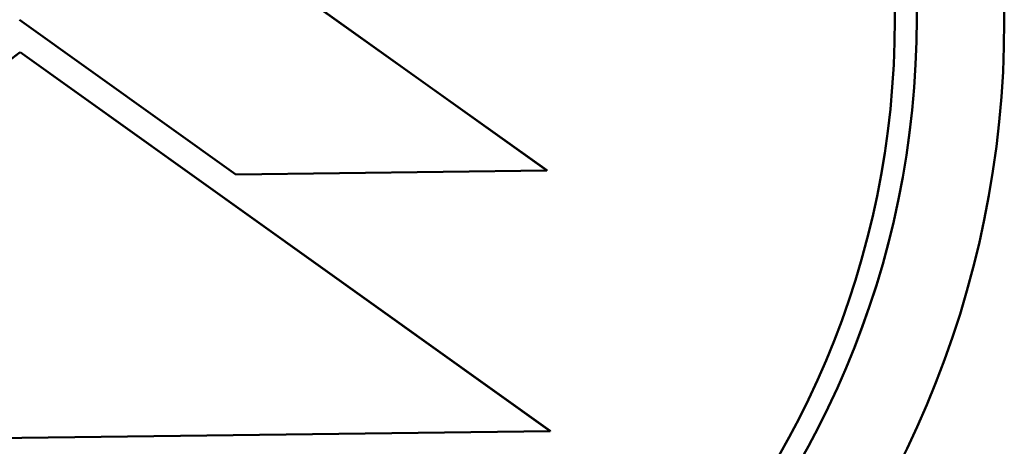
# Model space of a CAD drawing. Header units: millimetres. Extents: x 1253 to 6290, y 2267 to 4241.
# Tile 7 of 14: x 2740 to 2763, y 2647 to 2657. Entities that reach past the tile are written whole.
import ezdxf

# ---------------------------------------------------------------- set-up
doc = ezdxf.new("R2010")
doc.units = ezdxf.units.MM
doc.layers.add('Visibile (ISO)', color=7, linetype='Continuous', lineweight=50)

msp = doc.modelspace()

# ---------------------------------------------------------------- linework, layer by layer
at = {"layer": 'Visibile (ISO)'}
for p, q in [((2752.116, 2653.357), (2740.005, 2662.002)), ((2740.005, 2662), (2752.116, 2653.354)), ((2745.009, 2653.265), (2740.066, 2656.794)), ((2740.081, 2656.052), (2728.193, 2647.103)), ((2728.193, 2647.1), (2740.081, 2656.05)), ((2752.192, 2647.407), (2740.081, 2656.052)), ((2740.081, 2656.052), (2740.081, 2656.05)), ((2740.081, 2656.05), (2752.192, 2647.405)), ((2752.116, 2653.354), (2745.009, 2653.265)), ((2752.116, 2653.354), (2752.116, 2653.357)), ((2752.192, 2647.405), (2728.193, 2647.1)), ((2752.192, 2647.407), (2752.192, 2647.405))]:
    msp.add_line(p, q, dxfattribs=at)
for centre, major_axis in [((2740.066, 2656.762), (22.5, 0)), ((2740.066, 2656.826), (-20.5, 0)), ((2740.066, 2656.796), (20, 0))]:
    msp.add_ellipse(centre, major_axis=major_axis, ratio=0.999753, dxfattribs=at)
msp.add_ellipse((2740.066, 2656.829), major_axis=(-20.5, 0), ratio=0.999753, start_param=0.000078, end_param=3.141515, dxfattribs=at)

doc.saveas('drawing.dxf')
